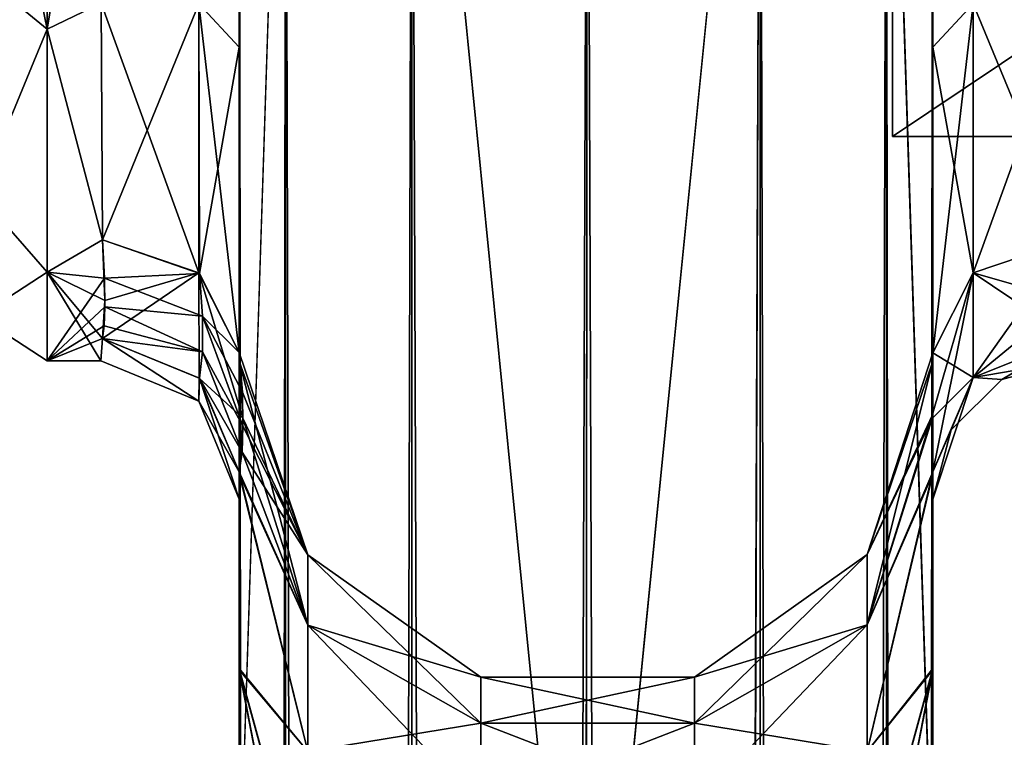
# Model space of a CAD drawing. Extents: x -23 to 700, y -1799 to -1.
# Tile 200 of 212: x 647 to 682, y -66 to -40. Entities that reach past the tile are written whole.
import ezdxf

# ---------------------------------------------------------------- set-up
doc = ezdxf.new("R2010")
doc.units = 0
doc.header["$LTSCALE"] = 67.568058
for name, color, linetype in [('1654', 7, 'CONTINUOUS'), ('1655', 7, 'CONTINUOUS'), ('1656', 7, 'CONTINUOUS'), ('833', 7, 'CONTINUOUS'), ('834', 7, 'CONTINUOUS'), ('840', 7, 'CONTINUOUS'), ('849', 7, 'CONTINUOUS'), ('850', 7, 'CONTINUOUS'), ('851', 7, 'CONTINUOUS'), ('855', 7, 'CONTINUOUS'), ('857', 7, 'CONTINUOUS'), ('859', 7, 'CONTINUOUS'), ('860', 7, 'CONTINUOUS'), ('862', 7, 'CONTINUOUS'), ('863', 7, 'CONTINUOUS'), ('864', 7, 'CONTINUOUS'), ('865', 7, 'CONTINUOUS'), ('867', 7, 'CONTINUOUS'), ('868', 7, 'CONTINUOUS'), ('869', 7, 'CONTINUOUS'), ('870', 7, 'CONTINUOUS'), ('871', 7, 'CONTINUOUS'), ('873', 7, 'CONTINUOUS')]:
    doc.layers.add(name, color=color, linetype=linetype)

msp = doc.modelspace()

# ---------------------------------------------------------------- linework, layer by layer
at = {"layer": '1654', "linetype": 'CONTINUOUS'}
for points in [[(678.1, -12.115), (678.1, -20.058, -13.757), (678.1, -43.885), (678.1, -12.115)], [(678.1, -12.115), (678.1, -43.885), (678.1, -35.942, 13.757), (678.1, -12.115)], [(678.1, -20.058, -13.757), (678.1, -35.942, -13.757), (678.1, -43.885), (678.1, -20.058, -13.757)]]:
    msp.add_3dface(points, dxfattribs=at)
at = {"layer": '1655', "linetype": 'CONTINUOUS'}
for points in [[(678.1, -43.885), (678.1, -35.942, -13.757), (689.934, -43.885), (678.1, -43.885)], [(689.934, -43.885), (678.1, -35.942, -13.757), (689.934, -35.942, -13.757), (689.934, -43.885)]]:
    msp.add_3dface(points, dxfattribs=at)
at = {"layer": '1656', "linetype": 'CONTINUOUS'}
for points in [[(678.1, -43.885), (689.934, -43.885), (689.934, -35.942, 13.757), (678.1, -43.885)], [(678.1, -35.942, 13.757), (678.1, -43.885), (689.934, -35.942, 13.757), (678.1, -35.942, 13.757)]]:
    msp.add_3dface(points, dxfattribs=at)
at = {"layer": '833', "linetype": 'CONTINUOUS'}
for points in [[(679.55, -56.093, 33.614), (679.55, -52.011, 25.648), (679.55, -12.5, 33.5), (679.55, -56.093, 33.614)], [(679.55, -12.5, 33.5), (679.55, -52.011, 25.648), (679.55, -26.36, 28.954), (679.55, -12.5, 33.5)], [(679.55, -13.504, 37.24), (679.55, -56.093, 33.614), (679.55, -12.5, 33.5), (679.55, -13.504, 37.24)], [(679.55, -13.504, -37.24), (679.55, -12.5, -33.5), (679.55, -56.092, -33.612), (679.55, -13.504, -37.24)], [(679.55, -56.092, -33.612), (679.55, -12.5, -33.5), (679.55, -26.36, -28.954), (679.55, -56.092, -33.612)], [(679.55, -63.189, 39.074), (679.55, -56.093, 33.614), (679.55, -13.504, 37.24), (679.55, -63.189, 39.074)], [(679.55, -16.257, 39.994), (679.55, -63.189, 39.074), (679.55, -13.504, 37.24), (679.55, -16.257, 39.994)], [(679.55, -16.257, -39.994), (679.55, -13.504, -37.24), (679.55, -63.187, -39.073), (679.55, -16.257, -39.994)], [(679.55, -63.187, -39.073), (679.55, -13.504, -37.24), (679.55, -56.092, -33.612), (679.55, -63.187, -39.073)], [(679.55, -20, 41), (679.55, -63.189, 39.074), (679.55, -16.257, 39.994), (679.55, -20, 41)], [(679.55, -20, -41), (679.55, -16.257, -39.994), (679.55, -71.85, -41), (679.55, -20, -41)], [(679.55, -71.85, -41), (679.55, -16.257, -39.994), (679.55, -63.187, -39.073), (679.55, -71.85, -41)], [(679.55, -71.85, 41), (679.55, -63.189, 39.074), (679.55, -20, 41), (679.55, -71.85, 41)], [(679.55, -26.36, 28.954), (679.55, -52.011, 25.648), (679.55, -40.647, 26.097), (679.55, -26.36, 28.954)], [(679.55, -40.647, -26.097), (679.55, -56.092, -33.612), (679.55, -26.36, -28.954), (679.55, -40.647, -26.097)], [(679.55, -52.011, 25.648), (679.55, -51.704, 16.707), (679.55, -40.647, 26.097), (679.55, -52.011, 25.648)], [(679.55, -52.01, -25.647), (679.55, -56.092, -33.612), (679.55, -40.647, -26.097), (679.55, -52.01, -25.647)], [(679.55, -51.704, -16.707), (679.55, -52.01, -25.647), (679.55, -40.647, -26.097), (679.55, -51.704, -16.707)], [(679.55, -57.001, 0), (679.55, -56.02, 7.474), (679.55, -63.137, 1.951), (679.55, -57.001, 0)], [(679.55, -56.02, -7.474), (679.55, -57.001, 0), (679.55, -63.138, -1.95), (679.55, -56.02, -7.474)], [(679.55, -63.138, -1.95), (679.55, -57.001, 0), (679.55, -71.85), (679.55, -63.138, -1.95)], [(679.55, -71.85), (679.55, -57.001, 0), (679.55, -63.137, 1.951), (679.55, -71.85)]]:
    msp.add_3dface(points, dxfattribs=at)
at = {"layer": '834', "linetype": 'CONTINUOUS'}
for points in [[(654.45, -13.504, 37.24), (654.45, -12.5, 33.5), (654.45, -56.094, 33.615), (654.45, -13.504, 37.24)], [(654.45, -56.094, 33.615), (654.45, -12.5, 33.5), (654.45, -26.36, 28.954), (654.45, -56.094, 33.615)], [(654.45, -56.094, -33.615), (654.45, -52.012, -25.653), (654.45, -12.5, -33.5), (654.45, -56.094, -33.615)], [(654.45, -12.5, -33.5), (654.45, -52.012, -25.653), (654.45, -26.361, -28.954), (654.45, -12.5, -33.5)], [(654.45, -13.504, -37.24), (654.45, -56.094, -33.615), (654.45, -12.5, -33.5), (654.45, -13.504, -37.24)], [(654.45, -16.257, 39.994), (654.45, -13.504, 37.24), (654.45, -63.19, 39.074), (654.45, -16.257, 39.994)], [(654.45, -63.19, 39.074), (654.45, -13.504, 37.24), (654.45, -56.094, 33.615), (654.45, -63.19, 39.074)], [(654.45, -63.189, -39.074), (654.45, -56.094, -33.615), (654.45, -13.504, -37.24), (654.45, -63.189, -39.074)], [(654.45, -16.257, -39.994), (654.45, -63.189, -39.074), (654.45, -13.504, -37.24), (654.45, -16.257, -39.994)], [(654.45, -20, 41), (654.45, -16.257, 39.994), (654.45, -71.85, 41), (654.45, -20, 41)], [(654.45, -71.85, 41), (654.45, -16.257, 39.994), (654.45, -63.19, 39.074), (654.45, -71.85, 41)], [(654.45, -20, -41), (654.45, -63.189, -39.074), (654.45, -16.257, -39.994), (654.45, -20, -41)], [(654.45, -71.85, -41), (654.45, -63.189, -39.074), (654.45, -20, -41), (654.45, -71.85, -41)], [(654.45, -40.647, 26.097), (654.45, -56.094, 33.615), (654.45, -26.36, 28.954), (654.45, -40.647, 26.097)], [(654.45, -26.361, -28.954), (654.45, -52.012, -25.653), (654.45, -40.648, -26.097), (654.45, -26.361, -28.954)], [(654.45, -52.011, 25.651), (654.45, -56.094, 33.615), (654.45, -40.647, 26.097), (654.45, -52.011, 25.651)], [(654.45, -51.703, 16.708), (654.45, -52.011, 25.651), (654.45, -40.647, 26.097), (654.45, -51.703, 16.708)], [(654.45, -52.012, -25.653), (654.45, -51.703, -16.708), (654.45, -40.648, -26.097), (654.45, -52.012, -25.653)], [(654.45, -57.001, 0), (654.45, -56.02, -7.474), (654.45, -63.138, -1.95), (654.45, -57.001, 0)], [(654.45, -56.02, 7.476), (654.45, -57.001, 0), (654.45, -63.133, 1.953), (654.45, -56.02, 7.476)], [(654.45, -63.133, 1.953), (654.45, -57.001, 0), (654.45, -71.85), (654.45, -63.133, 1.953)], [(654.45, -71.85), (654.45, -57.001, 0), (654.45, -63.138, -1.95), (654.45, -71.85)]]:
    msp.add_3dface(points, dxfattribs=at)
at = {"layer": '840', "linetype": 'CONTINUOUS'}
for points in [[(649.45, -28, 24), (647.5, -28, 24), (647.5, -40, 20.785), (649.45, -28, 24)], [(647.5, -40, -20.785), (647.5, -28, -24), (649.45, -39.053, -21.303), (647.5, -40, -20.785)], [(649.45, -28, 24), (647.5, -40, 20.785), (649.45, -39.053, 21.303), (649.45, -28, 24)], [(649.5, -47.617, -13.826), (647.5, -40, -20.785), (649.45, -39.053, -21.303), (649.5, -47.617, -13.826)], [(649.45, -39.053, 21.303), (647.5, -40, 20.785), (649.5, -47.617, 13.826), (649.45, -39.053, 21.303)], [(647.5, -48.785, -12), (647.5, -40, -20.785), (649.5, -47.617, -13.826), (647.5, -48.785, -12)], [(647.5, -40, 20.785), (647.5, -48.785, 12), (649.5, -47.617, 13.826), (647.5, -40, 20.785)], [(649.584, -49.816, -10.004), (647.5, -48.785, -12), (649.5, -47.617, -13.826), (649.584, -49.816, -10.004)], [(649.5, -47.617, 13.826), (647.5, -48.785, 12), (649.575, -49.011, 11.6), (649.5, -47.617, 13.826)], [(647.5, -52, 0), (647.5, -48.785, -12), (649.444, -52), (647.5, -52, 0)], [(649.444, -52), (647.5, -48.785, -12), (649.5, -51.189, -6.186), (649.444, -52)], [(649.5, -51.189, -6.186), (647.5, -48.785, -12), (649.584, -49.816, -10.004), (649.5, -51.189, -6.186)], [(647.5, -48.785, 12), (647.5, -52, 0), (649.575, -49.011, 11.6), (647.5, -48.785, 12)], [(649.575, -49.011, 11.6), (647.5, -52, 0), (649.582, -50.044, 9.489), (649.575, -49.011, 11.6)], [(649.582, -50.044, 9.489), (647.5, -52, 0), (649.562, -50.732, 7.699), (649.582, -50.044, 9.489)], [(649.562, -50.732, 7.699), (647.5, -52, 0), (649.5, -51.189, 6.186), (649.562, -50.732, 7.699)], [(649.5, -51.189, 6.186), (647.5, -52, 0), (649.444, -52), (649.5, -51.189, 6.186)]]:
    msp.add_3dface(points, dxfattribs=at)
at = {"layer": '849', "linetype": 'CONTINUOUS'}
for points in [[(654.45, -20, 41), (654.45, -71.85, 41), (656.125, -1780, 47.25), (654.45, -20, 41)], [(654.45, -20, 41), (656.125, -1780, 47.25), (656.125, -20, 47.25), (654.45, -20, 41)], [(656.125, -1780, 47.25), (660.697, -1780, 51.823), (656.125, -20, 47.25), (656.125, -1780, 47.25)], [(660.697, -1780, 51.823), (660.697, -20, 51.823), (656.125, -20, 47.25), (660.697, -1780, 51.823)], [(660.697, -1780, 51.823), (667.05, -1780, 53.5), (660.697, -20, 51.823), (660.697, -1780, 51.823)], [(667.05, -1780, 53.5), (667, -1716.55, 53.5), (660.697, -20, 51.823), (667.05, -1780, 53.5)], [(667, -1716.55, 53.5), (667, -83.45, 53.5), (660.697, -20, 51.823), (667, -1716.55, 53.5)], [(667, -83.45, 53.5), (667.05, -20, 53.5), (660.697, -20, 51.823), (667, -83.45, 53.5)]]:
    msp.add_3dface(points, dxfattribs=at)
at = {"layer": '850', "linetype": 'CONTINUOUS'}
for points in [[(654.45, -1780, -41), (654.45, -1728.15, -41), (656.125, -20, -47.25), (654.45, -1780, -41)], [(656.125, -1780, -47.25), (654.45, -1780, -41), (656.125, -20, -47.25), (656.125, -1780, -47.25)], [(654.45, -1728.15, -41), (654.45, -71.85, -41), (656.125, -20, -47.25), (654.45, -1728.15, -41)], [(654.45, -71.85, -41), (654.45, -20, -41), (656.125, -20, -47.25), (654.45, -71.85, -41)], [(660.697, -1780, -51.823), (656.125, -1780, -47.25), (660.697, -20, -51.823), (660.697, -1780, -51.823)], [(656.125, -1780, -47.25), (656.125, -20, -47.25), (660.697, -20, -51.823), (656.125, -1780, -47.25)], [(667, -83.45, -53.5), (660.697, -1780, -51.823), (667.05, -20, -53.5), (667, -83.45, -53.5)], [(667.05, -20, -53.5), (660.697, -1780, -51.823), (660.697, -20, -51.823), (667.05, -20, -53.5)]]:
    msp.add_3dface(points, dxfattribs=at)
at = {"layer": '851', "linetype": 'CONTINUOUS'}
for points in [[(667.05, -1780, -53.5), (667, -1716.55, -53.5), (673.3, -20, -51.825), (667.05, -1780, -53.5)], [(667, -1716.55, -53.5), (667, -83.45, -53.5), (673.3, -20, -51.825), (667, -1716.55, -53.5)], [(673.3, -20, -51.825), (667, -83.45, -53.5), (667.05, -20, -53.5), (673.3, -20, -51.825)], [(673.3, -1780, -51.825), (667.05, -1780, -53.5), (673.3, -20, -51.825), (673.3, -1780, -51.825)], [(677.875, -1780, -47.25), (673.3, -1780, -51.825), (677.875, -20, -47.25), (677.875, -1780, -47.25)], [(677.875, -20, -47.25), (673.3, -1780, -51.825), (673.3, -20, -51.825), (677.875, -20, -47.25)], [(679.55, -20, -41), (679.55, -71.85, -41), (677.875, -1780, -47.25), (679.55, -20, -41)], [(679.55, -20, -41), (677.875, -1780, -47.25), (677.875, -20, -47.25), (679.55, -20, -41)]]:
    msp.add_3dface(points, dxfattribs=at)
at = {"layer": '855', "linetype": 'CONTINUOUS'}
for points in [[(667, -83.45, 53.5), (673.3, -1780, 51.825), (667.05, -20, 53.5), (667, -83.45, 53.5)], [(667.05, -20, 53.5), (673.3, -1780, 51.825), (673.3, -20, 51.825), (667.05, -20, 53.5)], [(673.3, -1780, 51.825), (677.875, -1780, 47.25), (673.3, -20, 51.825), (673.3, -1780, 51.825)], [(673.3, -20, 51.825), (677.875, -1780, 47.25), (677.875, -20, 47.25), (673.3, -20, 51.825)], [(679.55, -1780, 41), (679.55, -1728.15, 41), (677.875, -20, 47.25), (679.55, -1780, 41)], [(677.875, -1780, 47.25), (679.55, -1780, 41), (677.875, -20, 47.25), (677.875, -1780, 47.25)], [(679.55, -1728.15, 41), (679.55, -71.85, 41), (677.875, -20, 47.25), (679.55, -1728.15, 41)], [(679.55, -71.85, 41), (679.55, -20, 41), (677.875, -20, 47.25), (679.55, -71.85, 41)]]:
    msp.add_3dface(points, dxfattribs=at)
at = {"layer": '857', "linetype": 'CONTINUOUS'}
for points in [[(654.45, -51.703, -16.708), (654.45, -52.012, -25.653), (656.937, -59.027, -23.427), (654.45, -51.703, -16.708)], [(654.574, -54.08, -11.953), (654.45, -51.703, -16.708), (656.937, -59.027, -17.573), (654.574, -54.08, -11.953)], [(656.937, -59.027, -17.573), (654.45, -51.703, -16.708), (656.937, -59.027, -23.427), (656.937, -59.027, -17.573)], [(654.45, -52.012, -25.653), (654.45, -56.094, -33.615), (656.937, -61.567, -28.701), (654.45, -52.012, -25.653)], [(656.937, -59.027, -23.427), (654.45, -52.012, -25.653), (656.937, -61.567, -28.701), (656.937, -59.027, -23.427)], [(679.55, -52.01, -25.647), (679.55, -51.704, -16.707), (677.177, -59.008, -23.431), (679.55, -52.01, -25.647)], [(679.55, -51.704, -16.707), (679.526, -53.981, -12.162), (677.177, -59.008, -17.569), (679.55, -51.704, -16.707)], [(677.177, -59.008, -23.431), (679.55, -51.704, -16.707), (677.177, -59.008, -17.569), (677.177, -59.008, -23.431)], [(679.55, -56.092, -33.612), (679.55, -52.01, -25.647), (677.177, -61.552, -28.712), (679.55, -56.092, -33.612)], [(677.177, -61.552, -28.712), (679.55, -52.01, -25.647), (677.177, -59.008, -23.431), (677.177, -61.552, -28.712)], [(654.45, -56.02, -7.474), (654.574, -54.08, -11.953), (656.937, -61.567, -12.299), (654.45, -56.02, -7.474)], [(656.937, -61.567, -12.299), (654.574, -54.08, -11.953), (656.937, -59.027, -17.573), (656.937, -61.567, -12.299)], [(679.526, -53.981, -12.162), (679.55, -56.02, -7.474), (677.177, -61.552, -12.288), (679.526, -53.981, -12.162)], [(677.177, -59.008, -17.569), (679.526, -53.981, -12.162), (677.177, -61.552, -12.288), (677.177, -59.008, -17.569)], [(654.45, -63.138, -1.95), (654.45, -56.02, -7.474), (656.937, -66.143, -8.65), (654.45, -63.138, -1.95)], [(656.937, -66.143, -8.65), (654.45, -56.02, -7.474), (656.937, -61.567, -12.299), (656.937, -66.143, -8.65)], [(654.45, -56.094, -33.615), (654.45, -63.189, -39.074), (656.937, -66.143, -32.35), (654.45, -56.094, -33.615)], [(656.937, -61.567, -28.701), (654.45, -56.094, -33.615), (656.937, -66.143, -32.35), (656.937, -61.567, -28.701)], [(679.55, -56.02, -7.474), (679.55, -63.138, -1.95), (677.177, -66.135, -8.633), (679.55, -56.02, -7.474)], [(677.177, -61.552, -12.288), (679.55, -56.02, -7.474), (677.177, -66.135, -8.633), (677.177, -61.552, -12.288)], [(679.55, -63.187, -39.073), (679.55, -56.092, -33.612), (677.177, -66.135, -32.367), (679.55, -63.187, -39.073)], [(677.177, -66.135, -32.367), (679.55, -56.092, -33.612), (677.177, -61.552, -28.712), (677.177, -66.135, -32.367)], [(656.937, -61.567, -12.299), (656.937, -59.027, -17.573), (663.195, -65.119, -15.132), (656.937, -61.567, -12.299)], [(656.937, -59.027, -17.573), (656.937, -59.027, -23.427), (663.195, -63.456, -18.584), (656.937, -59.027, -17.573)], [(663.195, -65.119, -15.132), (656.937, -59.027, -17.573), (663.195, -63.456, -18.584), (663.195, -65.119, -15.132)], [(656.937, -59.027, -23.427), (656.937, -61.567, -28.701), (663.195, -63.456, -22.416), (656.937, -59.027, -23.427)], [(663.195, -63.456, -18.584), (656.937, -59.027, -23.427), (663.195, -63.456, -22.416), (663.195, -63.456, -18.584)], [(670.928, -63.449, -18.583), (670.928, -63.449, -22.417), (677.177, -59.008, -17.569), (670.928, -63.449, -18.583)], [(670.928, -63.449, -18.583), (677.177, -59.008, -17.569), (677.177, -61.552, -12.288), (670.928, -63.449, -18.583)], [(670.928, -63.449, -22.417), (670.928, -65.113, -25.872), (677.177, -59.008, -23.431), (670.928, -63.449, -22.417)], [(670.928, -63.449, -22.417), (677.177, -59.008, -23.431), (677.177, -59.008, -17.569), (670.928, -63.449, -22.417)], [(670.928, -65.113, -25.872), (677.177, -61.552, -28.712), (677.177, -59.008, -23.431), (670.928, -65.113, -25.872)], [(656.937, -66.143, -8.65), (656.937, -61.567, -12.299), (663.195, -68.115, -12.743), (656.937, -66.143, -8.65)], [(663.195, -68.115, -12.743), (656.937, -61.567, -12.299), (663.195, -65.119, -15.132), (663.195, -68.115, -12.743)], [(656.937, -61.567, -28.701), (656.937, -66.143, -32.35), (663.195, -65.119, -25.868), (656.937, -61.567, -28.701)], [(663.195, -63.456, -22.416), (656.937, -61.567, -28.701), (663.195, -65.119, -25.868), (663.195, -63.456, -22.416)], [(670.928, -65.113, -15.128), (670.928, -63.449, -18.583), (677.177, -61.552, -12.288), (670.928, -65.113, -15.128)], [(670.928, -65.113, -15.128), (677.177, -61.552, -12.288), (677.177, -66.135, -8.633), (670.928, -65.113, -15.128)], [(670.928, -65.113, -25.872), (670.928, -68.111, -28.263), (677.177, -61.552, -28.712), (670.928, -65.113, -25.872)], [(670.928, -68.111, -28.263), (677.177, -66.135, -32.367), (677.177, -61.552, -28.712), (670.928, -68.111, -28.263)], [(654.45, -71.85), (654.45, -63.138, -1.95), (656.125, -71.85, -6.25), (654.45, -71.85)], [(656.125, -71.85, -6.25), (654.45, -63.138, -1.95), (656.837, -71.85, -7.347), (656.125, -71.85, -6.25)], [(656.837, -71.85, -7.347), (654.45, -63.138, -1.95), (656.937, -66.143, -8.65), (656.837, -71.85, -7.347)], [(654.45, -63.189, -39.074), (654.45, -71.85, -41), (656.937, -66.143, -32.35), (654.45, -63.189, -39.074)], [(679.55, -63.138, -1.95), (679.55, -71.85), (677.177, -66.135, -8.633), (679.55, -63.138, -1.95)], [(679.55, -63.187, -39.073), (677.177, -71.85, -33.672), (677.875, -71.85, -34.75), (679.55, -63.187, -39.073)], [(677.177, -71.85, -33.672), (679.55, -63.187, -39.073), (677.177, -66.135, -32.367), (677.177, -71.85, -33.672)], [(679.55, -71.85, -41), (679.55, -63.187, -39.073), (677.875, -71.85, -34.75), (679.55, -71.85, -41)], [(663.195, -63.456, -18.584), (663.195, -63.456, -22.416), (670.928, -63.449, -18.583), (663.195, -63.456, -18.584)], [(670.928, -65.113, -15.128), (663.195, -63.456, -18.584), (670.928, -63.449, -18.583), (670.928, -65.113, -15.128)], [(663.195, -63.456, -22.416), (663.195, -65.119, -25.868), (670.928, -63.449, -22.417), (663.195, -63.456, -22.416)], [(670.928, -63.449, -18.583), (663.195, -63.456, -22.416), (670.928, -63.449, -22.417), (670.928, -63.449, -18.583)], [(670.928, -63.449, -22.417), (663.195, -65.119, -25.868), (670.928, -65.113, -25.872), (670.928, -63.449, -22.417)], [(663.195, -65.119, -15.132), (663.195, -63.456, -18.584), (670.928, -65.113, -15.128), (663.195, -65.119, -15.132)], [(663.195, -65.119, -25.868), (656.937, -66.143, -32.35), (663.195, -68.115, -28.257), (663.195, -65.119, -25.868)], [(670.928, -68.111, -12.737), (663.195, -65.119, -15.132), (670.928, -65.113, -15.128), (670.928, -68.111, -12.737)], [(663.195, -65.119, -25.868), (663.195, -68.115, -28.257), (670.928, -65.113, -25.872), (663.195, -65.119, -25.868)], [(670.928, -65.113, -25.872), (663.195, -68.115, -28.257), (670.928, -68.111, -28.263), (670.928, -65.113, -25.872)], [(663.195, -68.115, -12.743), (663.195, -65.119, -15.132), (670.928, -68.111, -12.737), (663.195, -68.115, -12.743)], [(670.928, -68.111, -12.737), (670.928, -65.113, -15.128), (677.177, -66.135, -8.633), (670.928, -68.111, -12.737)]]:
    msp.add_3dface(points, dxfattribs=at)
at = {"layer": '859', "linetype": 'CONTINUOUS'}
for points in [[(654.45, -52.011, 25.651), (654.45, -51.703, 16.708), (656.937, -59.027, 23.427), (654.45, -52.011, 25.651)], [(654.45, -51.703, 16.708), (654.568, -53.135, 13.928), (656.937, -59.027, 17.573), (654.45, -51.703, 16.708)], [(656.937, -59.027, 23.427), (654.45, -51.703, 16.708), (656.937, -59.027, 17.573), (656.937, -59.027, 23.427)], [(654.45, -56.094, 33.615), (654.45, -52.011, 25.651), (656.937, -61.567, 28.701), (654.45, -56.094, 33.615)], [(656.937, -61.567, 28.701), (654.45, -52.011, 25.651), (656.937, -59.027, 23.427), (656.937, -61.567, 28.701)], [(679.55, -51.704, 16.707), (679.55, -52.011, 25.648), (677.177, -59.008, 23.431), (679.55, -51.704, 16.707)], [(679.525, -54.081, 11.953), (679.55, -51.704, 16.707), (677.177, -59.008, 17.569), (679.525, -54.081, 11.953)], [(677.177, -59.008, 17.569), (679.55, -51.704, 16.707), (677.177, -59.008, 23.431), (677.177, -59.008, 17.569)], [(679.55, -52.011, 25.648), (679.55, -56.093, 33.614), (677.177, -61.552, 28.712), (679.55, -52.011, 25.648)], [(677.177, -59.008, 23.431), (679.55, -52.011, 25.648), (677.177, -61.552, 28.712), (677.177, -59.008, 23.431)], [(654.568, -53.135, 13.928), (654.573, -54.368, 11.326), (656.937, -59.027, 17.573), (654.568, -53.135, 13.928)], [(679.55, -56.02, 7.474), (679.525, -54.081, 11.953), (677.177, -61.552, 12.288), (679.55, -56.02, 7.474)], [(677.177, -61.552, 12.288), (679.525, -54.081, 11.953), (677.177, -59.008, 17.569), (677.177, -61.552, 12.288)], [(654.573, -54.368, 11.326), (654.559, -55.308, 9.196), (656.937, -59.027, 17.573), (654.573, -54.368, 11.326)], [(654.559, -55.308, 9.196), (654.45, -56.02, 7.476), (656.937, -61.567, 12.299), (654.559, -55.308, 9.196)], [(656.937, -59.027, 17.573), (654.559, -55.308, 9.196), (656.937, -61.567, 12.299), (656.937, -59.027, 17.573)], [(654.45, -56.02, 7.476), (654.45, -63.133, 1.953), (656.937, -66.143, 8.65), (654.45, -56.02, 7.476)], [(656.937, -61.567, 12.299), (654.45, -56.02, 7.476), (656.937, -66.143, 8.65), (656.937, -61.567, 12.299)], [(654.45, -63.19, 39.074), (654.45, -56.094, 33.615), (656.937, -66.143, 32.35), (654.45, -63.19, 39.074)], [(656.937, -66.143, 32.35), (654.45, -56.094, 33.615), (656.937, -61.567, 28.701), (656.937, -66.143, 32.35)], [(679.55, -63.137, 1.951), (679.55, -56.02, 7.474), (677.177, -66.135, 8.633), (679.55, -63.137, 1.951)], [(677.177, -66.135, 8.633), (679.55, -56.02, 7.474), (677.177, -61.552, 12.288), (677.177, -66.135, 8.633)], [(679.55, -56.093, 33.614), (679.55, -63.189, 39.074), (677.177, -66.135, 32.367), (679.55, -56.093, 33.614)], [(677.177, -61.552, 28.712), (679.55, -56.093, 33.614), (677.177, -66.135, 32.367), (677.177, -61.552, 28.712)], [(656.937, -61.567, 28.701), (656.937, -59.027, 23.427), (663.195, -65.119, 25.868), (656.937, -61.567, 28.701)], [(656.937, -59.027, 23.427), (656.937, -59.027, 17.573), (663.195, -63.456, 22.416), (656.937, -59.027, 23.427)], [(663.195, -65.119, 25.868), (656.937, -59.027, 23.427), (663.195, -63.456, 22.416), (663.195, -65.119, 25.868)], [(656.937, -59.027, 17.573), (656.937, -61.567, 12.299), (663.195, -63.456, 18.584), (656.937, -59.027, 17.573)], [(663.195, -63.456, 22.416), (656.937, -59.027, 17.573), (663.195, -63.456, 18.584), (663.195, -63.456, 22.416)], [(670.928, -63.449, 22.417), (670.928, -63.449, 18.583), (677.177, -59.008, 23.431), (670.928, -63.449, 22.417)], [(670.928, -63.449, 22.417), (677.177, -59.008, 23.431), (677.177, -61.552, 28.712), (670.928, -63.449, 22.417)], [(670.928, -63.449, 18.583), (670.928, -65.113, 15.128), (677.177, -59.008, 17.569), (670.928, -63.449, 18.583)], [(670.928, -63.449, 18.583), (677.177, -59.008, 17.569), (677.177, -59.008, 23.431), (670.928, -63.449, 18.583)], [(670.928, -65.113, 15.128), (677.177, -61.552, 12.288), (677.177, -59.008, 17.569), (670.928, -65.113, 15.128)], [(656.937, -66.143, 32.35), (656.937, -61.567, 28.701), (663.195, -68.115, 28.257), (656.937, -66.143, 32.35)], [(663.195, -68.115, 28.257), (656.937, -61.567, 28.701), (663.195, -65.119, 25.868), (663.195, -68.115, 28.257)], [(656.937, -61.567, 12.299), (656.937, -66.143, 8.65), (663.195, -65.119, 15.132), (656.937, -61.567, 12.299)], [(663.195, -63.456, 18.584), (656.937, -61.567, 12.299), (663.195, -65.119, 15.132), (663.195, -63.456, 18.584)], [(670.928, -65.113, 25.872), (670.928, -63.449, 22.417), (677.177, -61.552, 28.712), (670.928, -65.113, 25.872)], [(670.928, -65.113, 25.872), (677.177, -61.552, 28.712), (677.177, -66.135, 32.367), (670.928, -65.113, 25.872)], [(670.928, -65.113, 15.128), (670.928, -68.111, 12.737), (677.177, -61.552, 12.288), (670.928, -65.113, 15.128)], [(670.928, -68.111, 12.737), (677.177, -66.135, 8.633), (677.177, -61.552, 12.288), (670.928, -68.111, 12.737)], [(654.45, -63.133, 1.953), (654.45, -71.85), (656.937, -66.143, 8.65), (654.45, -63.133, 1.953)], [(654.45, -71.85, 41), (654.45, -63.19, 39.074), (656.125, -71.85, 34.75), (654.45, -71.85, 41)], [(656.125, -71.85, 34.75), (654.45, -63.19, 39.074), (656.837, -71.85, 33.653), (656.125, -71.85, 34.75)], [(656.837, -71.85, 33.653), (654.45, -63.19, 39.074), (656.937, -66.143, 32.35), (656.837, -71.85, 33.653)], [(679.55, -63.137, 1.951), (677.177, -71.85, 7.328), (677.875, -71.85, 6.25), (679.55, -63.137, 1.951)], [(677.177, -71.85, 7.328), (679.55, -63.137, 1.951), (677.177, -66.135, 8.633), (677.177, -71.85, 7.328)], [(679.55, -63.189, 39.074), (679.55, -71.85, 41), (677.177, -66.135, 32.367), (679.55, -63.189, 39.074)], [(679.55, -71.85), (679.55, -63.137, 1.951), (677.875, -71.85, 6.25), (679.55, -71.85)], [(663.195, -63.456, 22.416), (663.195, -63.456, 18.584), (670.928, -63.449, 22.417), (663.195, -63.456, 22.416)], [(670.928, -65.113, 25.872), (663.195, -63.456, 22.416), (670.928, -63.449, 22.417), (670.928, -65.113, 25.872)], [(663.195, -63.456, 18.584), (663.195, -65.119, 15.132), (670.928, -63.449, 18.583), (663.195, -63.456, 18.584)], [(670.928, -63.449, 22.417), (663.195, -63.456, 18.584), (670.928, -63.449, 18.583), (670.928, -63.449, 22.417)], [(670.928, -63.449, 18.583), (663.195, -65.119, 15.132), (670.928, -65.113, 15.128), (670.928, -63.449, 18.583)], [(663.195, -65.119, 25.868), (663.195, -63.456, 22.416), (670.928, -65.113, 25.872), (663.195, -65.119, 25.868)], [(663.195, -65.119, 15.132), (656.937, -66.143, 8.65), (663.195, -68.115, 12.743), (663.195, -65.119, 15.132)], [(670.928, -68.111, 28.263), (663.195, -65.119, 25.868), (670.928, -65.113, 25.872), (670.928, -68.111, 28.263)], [(663.195, -65.119, 15.132), (663.195, -68.115, 12.743), (670.928, -65.113, 15.128), (663.195, -65.119, 15.132)], [(670.928, -65.113, 15.128), (663.195, -68.115, 12.743), (670.928, -68.111, 12.737), (670.928, -65.113, 15.128)], [(663.195, -68.115, 28.257), (663.195, -65.119, 25.868), (670.928, -68.111, 28.263), (663.195, -68.115, 28.257)], [(670.928, -68.111, 28.263), (670.928, -65.113, 25.872), (677.177, -66.135, 32.367), (670.928, -68.111, 28.263)]]:
    msp.add_3dface(points, dxfattribs=at)
at = {"layer": '860', "linetype": 'CONTINUOUS'}
for points in [[(654.45, -26.361, -28.954), (654.45, -40.648, -26.097), (652.984, -39.074, -22.929), (654.45, -26.361, -28.954)], [(649.5, -47.617, -13.826), (649.45, -39.053, -21.303), (652.984, -48.813, -14.669), (649.5, -47.617, -13.826)], [(652.984, -48.813, -14.669), (649.45, -39.053, -21.303), (652.984, -39.074, -22.929), (652.984, -48.813, -14.669)], [(654.45, -40.648, -26.097), (654.45, -51.703, -16.708), (652.984, -39.074, -22.929), (654.45, -40.648, -26.097)], [(654.45, -51.703, -16.708), (652.984, -48.813, -14.669), (652.984, -39.074, -22.929), (654.45, -51.703, -16.708)]]:
    msp.add_3dface(points, dxfattribs=at)
at = {"layer": '862', "linetype": 'CONTINUOUS'}
for points in [[(654.45, -40.647, 26.097), (654.45, -26.36, 28.954), (652.984, -39.074, 22.929), (654.45, -40.647, 26.097)], [(649.45, -39.053, 21.303), (649.5, -47.617, 13.826), (652.984, -39.074, 22.929), (649.45, -39.053, 21.303)], [(649.5, -47.617, 13.826), (653.013, -48.836, 14.686), (652.984, -39.074, 22.929), (649.5, -47.617, 13.826)], [(653.013, -48.836, 14.686), (654.45, -40.647, 26.097), (652.984, -39.074, 22.929), (653.013, -48.836, 14.686)], [(654.45, -51.703, 16.708), (654.45, -40.647, 26.097), (653.013, -48.836, 14.686), (654.45, -51.703, 16.708)]]:
    msp.add_3dface(points, dxfattribs=at)
at = {"layer": '863', "linetype": 'CONTINUOUS'}
for points in [[(649.5, -47.617, 13.826), (649.575, -49.011, 11.6), (653.013, -48.836, 14.686), (649.5, -47.617, 13.826)], [(649.575, -49.011, 11.6), (653.113, -50.387, 12.14), (653.013, -48.836, 14.686), (649.575, -49.011, 11.6)], [(649.575, -49.011, 11.6), (649.582, -50.044, 9.489), (653.113, -50.387, 12.14), (649.575, -49.011, 11.6)], [(653.113, -50.387, 12.14), (654.45, -51.703, 16.708), (653.013, -48.836, 14.686), (653.113, -50.387, 12.14)], [(649.582, -50.044, 9.489), (649.562, -50.732, 7.699), (653.115, -51.672, 9.391), (649.582, -50.044, 9.489)], [(649.582, -50.044, 9.489), (653.115, -51.672, 9.391), (653.113, -50.387, 12.14), (649.582, -50.044, 9.489)], [(654.568, -53.135, 13.928), (654.45, -51.703, 16.708), (653.113, -50.387, 12.14), (654.568, -53.135, 13.928)], [(654.573, -54.368, 11.326), (654.568, -53.135, 13.928), (653.113, -50.387, 12.14), (654.573, -54.368, 11.326)], [(653.115, -51.672, 9.391), (654.573, -54.368, 11.326), (653.113, -50.387, 12.14), (653.115, -51.672, 9.391)], [(649.562, -50.732, 7.699), (649.5, -51.189, 6.186), (653.115, -51.672, 9.391), (649.562, -50.732, 7.699)], [(649.5, -51.189, 6.186), (653.013, -52.631, 6.57), (653.115, -51.672, 9.391), (649.5, -51.189, 6.186)], [(653.013, -52.631, 6.57), (654.559, -55.308, 9.196), (653.115, -51.672, 9.391), (653.013, -52.631, 6.57)], [(654.559, -55.308, 9.196), (654.573, -54.368, 11.326), (653.115, -51.672, 9.391), (654.559, -55.308, 9.196)], [(654.45, -56.02, 7.476), (654.559, -55.308, 9.196), (653.013, -52.631, 6.57), (654.45, -56.02, 7.476)]]:
    msp.add_3dface(points, dxfattribs=at)
at = {"layer": '864', "linetype": 'CONTINUOUS'}
for points in [[(649.5, -51.189, 6.186), (649.444, -52), (652.983, -53.462, 0), (649.5, -51.189, 6.186)], [(649.444, -52), (649.5, -51.189, -6.186), (652.983, -53.462, 0), (649.444, -52)], [(649.5, -51.189, 6.186), (652.983, -53.462, 0), (653.013, -52.631, 6.57), (649.5, -51.189, 6.186)], [(649.5, -51.189, -6.186), (653.003, -52.621, -6.568), (652.983, -53.462, 0), (649.5, -51.189, -6.186)], [(653.003, -52.621, -6.568), (654.45, -56.02, -7.474), (652.983, -53.462, 0), (653.003, -52.621, -6.568)], [(652.983, -53.462, 0), (654.45, -57.001, 0), (653.013, -52.631, 6.57), (652.983, -53.462, 0)], [(654.45, -57.001, 0), (654.45, -56.02, 7.476), (653.013, -52.631, 6.57), (654.45, -57.001, 0)], [(654.45, -56.02, -7.474), (654.45, -57.001, 0), (652.983, -53.462, 0), (654.45, -56.02, -7.474)]]:
    msp.add_3dface(points, dxfattribs=at)
at = {"layer": '865', "linetype": 'CONTINUOUS'}
for points in [[(649.584, -49.816, -10.004), (649.5, -47.617, -13.826), (652.984, -48.813, -14.669), (649.584, -49.816, -10.004)], [(649.5, -51.189, -6.186), (649.584, -49.816, -10.004), (652.984, -48.813, -14.669), (649.5, -51.189, -6.186)], [(649.5, -51.189, -6.186), (652.984, -48.813, -14.669), (653.003, -52.621, -6.568), (649.5, -51.189, -6.186)], [(654.45, -51.703, -16.708), (654.574, -54.08, -11.953), (652.984, -48.813, -14.669), (654.45, -51.703, -16.708)], [(652.984, -48.813, -14.669), (654.574, -54.08, -11.953), (653.003, -52.621, -6.568), (652.984, -48.813, -14.669)], [(654.574, -54.08, -11.953), (654.45, -56.02, -7.474), (653.003, -52.621, -6.568), (654.574, -54.08, -11.953)]]:
    msp.add_3dface(points, dxfattribs=at)
at = {"layer": '867', "linetype": 'CONTINUOUS'}
for points in [[(679.55, -40.647, -26.097), (679.55, -26.36, -28.954), (681.014, -39.075, -22.93), (679.55, -40.647, -26.097)], [(681.014, -48.814, -14.67), (679.55, -40.647, -26.097), (681.014, -39.075, -22.93), (681.014, -48.814, -14.67)], [(684.55, -39.049, -21.305), (684.55, -47.617, -13.826), (681.014, -39.075, -22.93), (684.55, -39.049, -21.305)], [(684.55, -47.617, -13.826), (681.014, -48.814, -14.67), (681.014, -39.075, -22.93), (684.55, -47.617, -13.826)], [(679.55, -51.704, -16.707), (679.55, -40.647, -26.097), (681.014, -48.814, -14.67), (679.55, -51.704, -16.707)]]:
    msp.add_3dface(points, dxfattribs=at)
at = {"layer": '868', "linetype": 'CONTINUOUS'}
for points in [[(684.55, -47.617, -13.826), (684.516, -49.736, -10.175), (681.014, -52.604, -6.563), (684.55, -47.617, -13.826)], [(684.55, -47.617, -13.826), (681.014, -52.604, -6.563), (681.014, -48.814, -14.67), (684.55, -47.617, -13.826)], [(679.55, -56.02, -7.474), (679.526, -53.981, -12.162), (681.014, -48.814, -14.67), (679.55, -56.02, -7.474)], [(679.526, -53.981, -12.162), (679.55, -51.704, -16.707), (681.014, -48.814, -14.67), (679.526, -53.981, -12.162)], [(681.014, -52.604, -6.563), (679.55, -56.02, -7.474), (681.014, -48.814, -14.67), (681.014, -52.604, -6.563)], [(684.516, -49.736, -10.175), (684.55, -51.189, -6.186), (681.014, -52.604, -6.563), (684.516, -49.736, -10.175)]]:
    msp.add_3dface(points, dxfattribs=at)
at = {"layer": '869', "linetype": 'CONTINUOUS'}
for points in [[(684.55, -51.189, -6.186), (682.05, -52.67, 0), (681.014, -52.604, -6.563), (684.55, -51.189, -6.186)], [(684.55, -52, 0), (684.55, -51.189, 6.186), (681.014, -52.604, 6.563), (684.55, -52, 0)], [(684.55, -51.189, -6.186), (684.55, -52, 0), (682.05, -52.67, 0), (684.55, -51.189, -6.186)], [(684.55, -52, 0), (681.014, -52.604, 6.563), (682.05, -52.67, 0), (684.55, -52, 0)], [(681.014, -52.604, 6.563), (679.55, -56.02, 7.474), (680.22, -54.5, 0), (681.014, -52.604, 6.563)], [(679.55, -57.001, 0), (679.55, -56.02, -7.474), (681.014, -52.604, -6.563), (679.55, -57.001, 0)], [(680.22, -54.5, 0), (679.55, -57.001, 0), (681.014, -52.604, -6.563), (680.22, -54.5, 0)], [(682.05, -52.67, 0), (680.22, -54.5, 0), (681.014, -52.604, -6.563), (682.05, -52.67, 0)], [(682.05, -52.67, 0), (681.014, -52.604, 6.563), (680.22, -54.5, 0), (682.05, -52.67, 0)], [(679.55, -56.02, 7.474), (679.55, -57.001, 0), (680.22, -54.5, 0), (679.55, -56.02, 7.474)]]:
    msp.add_3dface(points, dxfattribs=at)
at = {"layer": '870', "linetype": 'CONTINUOUS'}
for points in [[(684.516, -49.816, 10.003), (684.55, -47.617, 13.826), (681.014, -48.814, 14.67), (684.516, -49.816, 10.003)], [(681.014, -48.814, 14.67), (679.55, -51.704, 16.707), (681.014, -52.604, 6.563), (681.014, -48.814, 14.67)], [(684.55, -51.189, 6.186), (684.516, -49.816, 10.003), (681.014, -48.814, 14.67), (684.55, -51.189, 6.186)], [(684.55, -51.189, 6.186), (681.014, -48.814, 14.67), (681.014, -52.604, 6.563), (684.55, -51.189, 6.186)], [(679.55, -51.704, 16.707), (679.525, -54.081, 11.953), (681.014, -52.604, 6.563), (679.55, -51.704, 16.707)], [(679.525, -54.081, 11.953), (679.55, -56.02, 7.474), (681.014, -52.604, 6.563), (679.525, -54.081, 11.953)]]:
    msp.add_3dface(points, dxfattribs=at)
at = {"layer": '871', "linetype": 'CONTINUOUS'}
for points in [[(679.55, -26.36, 28.954), (679.55, -40.647, 26.097), (681.014, -39.075, 22.93), (679.55, -26.36, 28.954)], [(679.55, -40.647, 26.097), (679.55, -51.704, 16.707), (681.014, -39.075, 22.93), (679.55, -40.647, 26.097)], [(681.014, -39.075, 22.93), (679.55, -51.704, 16.707), (681.014, -48.814, 14.67), (681.014, -39.075, 22.93)], [(684.55, -47.617, 13.826), (684.55, -39.049, 21.305), (681.014, -48.814, 14.67), (684.55, -47.617, 13.826)], [(684.55, -39.049, 21.305), (681.014, -39.075, 22.93), (681.014, -48.814, 14.67), (684.55, -39.049, 21.305)]]:
    msp.add_3dface(points, dxfattribs=at)
at = {"layer": '873', "linetype": 'CONTINUOUS'}
for points in [[(647.5, -40, 20.785), (647.5, -28, 24), (645.025, -37.968, 20.7), (647.5, -40, 20.785)], [(647.5, -28, -24), (647.5, -40, -20.785), (645.025, -28, -22.975), (647.5, -28, -24)], [(647.5, -40, -20.785), (645.025, -37.968, -20.7), (645.025, -28, -22.975), (647.5, -40, -20.785)], [(647.5, -40, -20.785), (645.025, -45.962, -14.325), (645.025, -37.968, -20.7), (647.5, -40, -20.785)], [(647.5, -40, 20.785), (645.025, -37.968, 20.7), (645.025, -45.962, 14.325), (647.5, -40, 20.785)], [(647.5, -40, -20.785), (647.5, -48.785, -12), (645.025, -45.962, -14.325), (647.5, -40, -20.785)], [(647.5, -48.785, 12), (647.5, -40, 20.785), (645.025, -45.962, 14.325), (647.5, -48.785, 12)], [(647.5, -48.785, -12), (645.025, -50.399, -5.112), (645.025, -45.962, -14.325), (647.5, -48.785, -12)], [(647.5, -48.785, 12), (645.025, -45.962, 14.325), (645.025, -50.399, 5.112), (647.5, -48.785, 12)], [(647.5, -48.785, -12), (647.5, -52, 0), (645.025, -50.399, -5.112), (647.5, -48.785, -12)], [(647.5, -52, 0), (647.5, -48.785, 12), (645.025, -50.399, 5.112), (647.5, -52, 0)], [(647.5, -52, 0), (645.025, -50.399, 5.112), (645.025, -50.399, -5.112), (647.5, -52, 0)]]:
    msp.add_3dface(points, dxfattribs=at)

doc.saveas('drawing.dxf')
